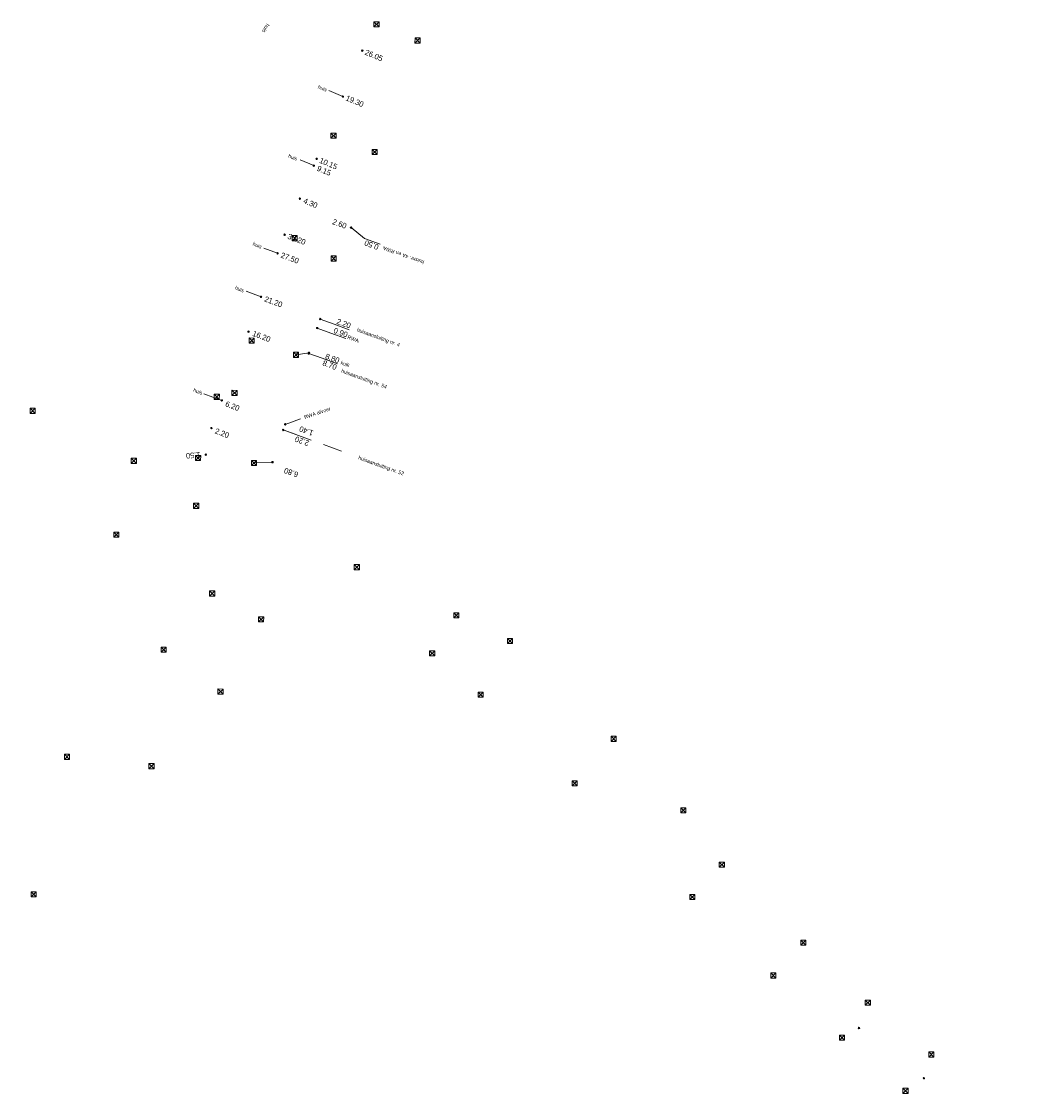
# Model space of a CAD drawing. Header units: inches. Extents: x 0 to 191500, y 0 to 342750.
# Tile 140 of 256: x 186901 to 187039, y 331270 to 331415. Entities that reach past the tile are written whole.
import ezdxf
from ezdxf.enums import TextEntityAlignment as Align

# ---------------------------------------------------------------- set-up
doc = ezdxf.new("R2010")
doc.units = ezdxf.units.IN
doc.header["$MEASUREMENT"] = 0
doc.linetypes.add('RI-GWA_HUISAANSLUITING', pattern=[23, 4, -1.8, 2.6, -1.8, 4.6, -1.8, 4.6, -1.8])
doc.linetypes.add('RI-HWA_KOLKAANSLUITING', pattern=[4.3, 2.5, -1.8])
doc.layers.get('0').update_dxf_attribs({"lineweight": 20})
for name, color, linetype, lineweight in [('ECW', 150, 'Continuous', 20), ('N-WE-RI-GWA-MAATVOERING-T25', 30, 'RI-GWA_HUISAANSLUITING', 20), ('N-WE-RI-GWA_HUISAANSLUITING', 30, 'RI-GWA_HUISAANSLUITING', 20), ('N-WE-RI-HWA_KOLK-S', 150, 'Continuous', 20), ('N-WE-RI-HWA_KOLKAANSLUITING', 150, 'RI-HWA_KOLKAANSLUITING', 20), ('N-WE-RI-INLAAT', 7, 'Continuous', 20), ('Tekst algemeen', 7, 'Continuous', 20)]:
    doc.layers.add(name, color=color, linetype=linetype, lineweight=lineweight)
picture_1 = doc.add_image_def('image1.ecw', size_in_pixel=(220000, 285000))

# ---------------------------------------------------------------- blocks, each defined once
blk = doc.blocks.new('A$C2C270354')
h = blk.add_hatch(color=256)
h.dxf.hatch_style = 1
edge = h.paths.add_edge_path()
edge.add_arc((0, 0), 0.1, 0, 360)
blk.add_circle((0, 0), 0.1)

msp = doc.modelspace()

# ---------------------------------------------------------------- linework, layer by layer
at = {"layer": 'N-WE-RI-GWA-MAATVOERING-T25'}
for p, q in [((186947.231, 331385.88), (186949.358, 331385.096)), ((186943.112, 331374.264), (186945.133, 331373.512)), ((186942.662, 331373.044), (186944.669, 331372.305)), ((186941.469, 331369.652), (186943.564, 331368.886)), ((186936.214, 331359.946), (186945.436, 331356.595))]:
    msp.add_line(p, q, dxfattribs=at)
at = {"layer": 'N-WE-RI-GWA_HUISAANSLUITING'}
for p, q in [((186944.294, 331405.086), (186942.384, 331405.888)), ((186940.354, 331395.732), (186938.519, 331396.501)), ((186945.39, 331387.343), (186947.231, 331385.88)), ((186935.449, 331383.86), (186933.602, 331384.555)), ((186933.22, 331377.967), (186931.202, 331378.724)), ((186941.219, 331374.963), (186943.112, 331374.264)), ((186940.808, 331373.73), (186942.662, 331373.044)), ((186939.661, 331370.289), (186941.469, 331369.652)), ((186927.908, 331363.939), (186925.487, 331364.842)), ((186936.468, 331360.705), (186938.55, 331361.45)), ((186936.215, 331359.947), (186937.809, 331359.379))]:
    msp.add_line(p, q, dxfattribs=at)
at = {"layer": 'N-WE-RI-HWA_KOLK-S'}
for p, q in [((186948.49452, 331415.20797, 54.511), (186948.49303, 331414.51152, 54.511)), ((186948.49303, 331414.51152, 54.511), (186949.19097, 331415.20648, 54.511)), ((186948.49303, 331414.51152, 54.511), (186949.18948, 331414.51003, 54.511)), ((186948.49452, 331415.20797, 54.511), (186949.18948, 331414.51003, 54.511)), ((186949.19097, 331415.20648, 54.511), (186948.49452, 331415.20797, 54.511)), ((186949.18948, 331414.51003, 54.511), (186949.19097, 331415.20648, 54.511)), ((186954.05152, 331413.01897, 54.507), (186954.05003, 331412.32252, 54.507)), ((186954.05003, 331412.32252, 54.507), (186954.74797, 331413.01748, 54.507)), ((186954.05152, 331413.01897, 54.507), (186954.74648, 331412.32103, 54.507)), ((186954.74797, 331413.01748, 54.507), (186954.05152, 331413.01897, 54.507)), ((186954.74648, 331412.32103, 54.507), (186954.74797, 331413.01748, 54.507)), ((186954.05003, 331412.32252, 54.507), (186954.74648, 331412.32103, 54.507)), ((186942.67052, 331400.14697, 54.264), (186942.66903, 331399.45052, 54.264)), ((186942.66903, 331399.45052, 54.264), (186943.36697, 331400.14548, 54.264)), ((186942.67052, 331400.14697, 54.264), (186943.36548, 331399.44903, 54.264)), ((186943.36697, 331400.14548, 54.264), (186942.67052, 331400.14697, 54.264)), ((186943.36548, 331399.44903, 54.264), (186943.36697, 331400.14548, 54.264)), ((186942.66903, 331399.45052, 54.264), (186943.36548, 331399.44903, 54.264)), ((186948.23352, 331397.92897, 54.321), (186948.23203, 331397.23252, 54.321)), ((186948.23203, 331397.23252, 54.321), (186948.92997, 331397.92748, 54.321)), ((186948.23203, 331397.23252, 54.321), (186948.92848, 331397.23103, 54.321)), ((186948.23352, 331397.92897, 54.321), (186948.92848, 331397.23103, 54.321)), ((186948.92997, 331397.92748, 54.321), (186948.23352, 331397.92897, 54.321)), ((186948.92848, 331397.23103, 54.321), (186948.92997, 331397.92748, 54.321)), ((186937.41652, 331386.26797, 54.144), (186937.41503, 331385.57152, 54.144)), ((186937.41503, 331385.57152, 54.144), (186938.11297, 331386.26648, 54.144)), ((186937.41503, 331385.57152, 54.144), (186938.11148, 331385.57003, 54.144)), ((186937.41652, 331386.26797, 54.144), (186938.11148, 331385.57003, 54.144)), ((186938.11297, 331386.26648, 54.144), (186937.41652, 331386.26797, 54.144)), ((186938.11148, 331385.57003, 54.144), (186938.11297, 331386.26648, 54.144)), ((186942.70252, 331383.49997, 54.156), (186942.70103, 331382.80352, 54.156)), ((186942.70103, 331382.80352, 54.156), (186943.39897, 331383.49848, 54.156)), ((186942.70103, 331382.80352, 54.156), (186943.39748, 331382.80203, 54.156)), ((186942.70252, 331383.49997, 54.156), (186943.39748, 331382.80203, 54.156)), ((186943.39897, 331383.49848, 54.156), (186942.70252, 331383.49997, 54.156)), ((186943.39748, 331382.80203, 54.156), (186943.39897, 331383.49848, 54.156)), ((186931.60152, 331372.39597, 54.103), (186931.60003, 331371.69952, 54.103)), ((186931.60003, 331371.69952, 54.103), (186932.29797, 331372.39448, 54.103)), ((186931.60152, 331372.39597, 54.103), (186932.29648, 331371.69803, 54.103)), ((186932.29797, 331372.39448, 54.103), (186931.60152, 331372.39597, 54.103)), ((186932.29648, 331371.69803, 54.103), (186932.29797, 331372.39448, 54.103)), ((186931.60003, 331371.69952, 54.103), (186932.29648, 331371.69803, 54.103)), ((186937.60352, 331370.46097, 54.07), (186937.60203, 331369.76452, 54.07)), ((186937.60203, 331369.76452, 54.07), (186938.29997, 331370.45948, 54.07)), ((186937.60352, 331370.46097, 54.07), (186938.29848, 331369.76303, 54.07)), ((186938.29997, 331370.45948, 54.07), (186937.60352, 331370.46097, 54.07)), ((186938.29848, 331369.76303, 54.07), (186938.29997, 331370.45948, 54.07)), ((186937.60203, 331369.76452, 54.07), (186938.29848, 331369.76303, 54.07)), ((186926.86852, 331364.78497, 53.933), (186926.86703, 331364.08852, 53.933)), ((186926.86703, 331364.08852, 53.933), (186927.56497, 331364.78348, 53.933)), ((186926.86852, 331364.78497, 53.933), (186927.56348, 331364.08703, 53.933)), ((186927.56497, 331364.78348, 53.933), (186926.86852, 331364.78497, 53.933)), ((186927.56348, 331364.08703, 53.933), (186927.56497, 331364.78348, 53.933)), ((186929.27552, 331365.30997, 54.019), (186929.27403, 331364.61352, 54.019)), ((186929.27403, 331364.61352, 54.019), (186929.97197, 331365.30848, 54.019)), ((186929.27552, 331365.30997, 54.019), (186929.97048, 331364.61203, 54.019)), ((186929.97197, 331365.30848, 54.019), (186929.27552, 331365.30997, 54.019)), ((186929.97048, 331364.61203, 54.019), (186929.97197, 331365.30848, 54.019)), ((186926.86703, 331364.08852, 53.933), (186927.56348, 331364.08703, 53.933)), ((186929.27403, 331364.61352, 54.019), (186929.97048, 331364.61203, 54.019)), ((186901.95752, 331362.88197, 54.173), (186901.95603, 331362.18552, 54.173)), ((186901.95603, 331362.18552, 54.173), (186902.65397, 331362.88048, 54.173)), ((186901.95603, 331362.18552, 54.173), (186902.65248, 331362.18403, 54.173)), ((186901.95752, 331362.88197, 54.173), (186902.65248, 331362.18403, 54.173)), ((186902.65397, 331362.88048, 54.173), (186901.95752, 331362.88197, 54.173)), ((186902.65248, 331362.18403, 54.173), (186902.65397, 331362.88048, 54.173)), ((186915.65152, 331356.10997, 53.965), (186915.65003, 331355.41352, 53.965)), ((186915.65003, 331355.41352, 53.965), (186916.34797, 331356.10848, 53.965)), ((186915.65152, 331356.10997, 53.965), (186916.34648, 331355.41203, 53.965)), ((186916.34797, 331356.10848, 53.965), (186915.65152, 331356.10997, 53.965)), ((186916.34648, 331355.41203, 53.965), (186916.34797, 331356.10848, 53.965)), ((186924.34152, 331356.50097, 53.955), (186924.34003, 331355.80452, 53.955)), ((186924.34003, 331355.80452, 53.955), (186925.03797, 331356.49948, 53.955)), ((186924.34152, 331356.50097, 53.955), (186925.03648, 331355.80303, 53.955)), ((186925.03797, 331356.49948, 53.955), (186924.34152, 331356.50097, 53.955)), ((186925.03648, 331355.80303, 53.955), (186925.03797, 331356.49948, 53.955)), ((186915.65003, 331355.41352, 53.965), (186916.34648, 331355.41203, 53.965)), ((186924.34003, 331355.80452, 53.955), (186925.03648, 331355.80303, 53.955)), ((186931.91252, 331355.82197, 53.996), (186931.91103, 331355.12552, 53.996)), ((186931.91103, 331355.12552, 53.996), (186932.60897, 331355.82048, 53.996)), ((186931.91103, 331355.12552, 53.996), (186932.60748, 331355.12403, 53.996)), ((186931.91252, 331355.82197, 53.996), (186932.60748, 331355.12403, 53.996)), ((186932.60897, 331355.82048, 53.996), (186931.91252, 331355.82197, 53.996)), ((186932.60748, 331355.12403, 53.996), (186932.60897, 331355.82048, 53.996)), ((186924.08052, 331350.02397, 53.967), (186924.07903, 331349.32752, 53.967)), ((186924.07903, 331349.32752, 53.967), (186924.77697, 331350.02248, 53.967)), ((186924.07903, 331349.32752, 53.967), (186924.77548, 331349.32603, 53.967)), ((186924.08052, 331350.02397, 53.967), (186924.77548, 331349.32603, 53.967)), ((186924.77697, 331350.02248, 53.967), (186924.08052, 331350.02397, 53.967)), ((186924.77548, 331349.32603, 53.967), (186924.77697, 331350.02248, 53.967)), ((186913.27752, 331346.11197, 54.081), (186913.27603, 331345.41552, 54.081)), ((186913.27603, 331345.41552, 54.081), (186913.97397, 331346.11048, 54.081)), ((186913.27752, 331346.11197, 54.081), (186913.97248, 331345.41403, 54.081)), ((186913.97397, 331346.11048, 54.081), (186913.27752, 331346.11197, 54.081)), ((186913.97248, 331345.41403, 54.081), (186913.97397, 331346.11048, 54.081)), ((186913.27603, 331345.41552, 54.081), (186913.97248, 331345.41403, 54.081)), ((186945.83752, 331341.70897, 53.932), (186945.83603, 331341.01252, 53.932)), ((186945.83603, 331341.01252, 53.932), (186946.53397, 331341.70748, 53.932)), ((186945.83752, 331341.70897, 53.932), (186946.53248, 331341.01103, 53.932)), ((186946.53397, 331341.70748, 53.932), (186945.83752, 331341.70897, 53.932)), ((186946.53248, 331341.01103, 53.932), (186946.53397, 331341.70748, 53.932)), ((186945.83603, 331341.01252, 53.932), (186946.53248, 331341.01103, 53.932)), ((186926.24752, 331338.14997, 53.978), (186926.24603, 331337.45352, 53.978)), ((186926.24603, 331337.45352, 53.978), (186926.94397, 331338.14848, 53.978)), ((186926.24603, 331337.45352, 53.978), (186926.94248, 331337.45203, 53.978)), ((186926.24752, 331338.14997, 53.978), (186926.94248, 331337.45203, 53.978)), ((186926.94397, 331338.14848, 53.978), (186926.24752, 331338.14997, 53.978)), ((186926.94248, 331337.45203, 53.978), (186926.94397, 331338.14848, 53.978)), ((186932.86952, 331334.66397, 53.946), (186932.86803, 331333.96752, 53.946)), ((186932.86803, 331333.96752, 53.946), (186933.56597, 331334.66248, 53.946)), ((186932.86952, 331334.66397, 53.946), (186933.56448, 331333.96603, 53.946)), ((186933.56597, 331334.66248, 53.946), (186932.86952, 331334.66397, 53.946)), ((186933.56448, 331333.96603, 53.946), (186933.56597, 331334.66248, 53.946)), ((186959.30152, 331335.18297, 53.925), (186959.30003, 331334.48652, 53.925)), ((186959.30003, 331334.48652, 53.925), (186959.99797, 331335.18148, 53.925)), ((186959.30003, 331334.48652, 53.925), (186959.99648, 331334.48503, 53.925)), ((186959.30152, 331335.18297, 53.925), (186959.99648, 331334.48503, 53.925)), ((186959.99797, 331335.18148, 53.925), (186959.30152, 331335.18297, 53.925)), ((186959.99648, 331334.48503, 53.925), (186959.99797, 331335.18148, 53.925)), ((186932.86803, 331333.96752, 53.946), (186933.56448, 331333.96603, 53.946)), ((186966.55752, 331331.71397), (186966.55603, 331331.01752)), ((186966.55603, 331331.01752), (186967.25397, 331331.71248)), ((186966.55752, 331331.71397), (186967.25248, 331331.01603)), ((186967.25397, 331331.71248), (186966.55752, 331331.71397)), ((186967.25248, 331331.01603), (186967.25397, 331331.71248)), ((186919.69152, 331330.53597, 53.967), (186919.69003, 331329.83952, 53.967)), ((186919.69003, 331329.83952, 53.967), (186920.38797, 331330.53448, 53.967)), ((186919.69003, 331329.83952, 53.967), (186920.38648, 331329.83803, 53.967)), ((186919.69152, 331330.53597, 53.967), (186920.38648, 331329.83803, 53.967)), ((186920.38797, 331330.53448, 53.967), (186919.69152, 331330.53597, 53.967)), ((186920.38648, 331329.83803, 53.967), (186920.38797, 331330.53448, 53.967)), ((186956.02952, 331330.04897, 53.877), (186956.02803, 331329.35252, 53.877)), ((186956.02803, 331329.35252, 53.877), (186956.72597, 331330.04748, 53.877)), ((186956.02952, 331330.04897, 53.877), (186956.72448, 331329.35103, 53.877)), ((186956.72597, 331330.04748, 53.877), (186956.02952, 331330.04897, 53.877)), ((186956.72448, 331329.35103, 53.877), (186956.72597, 331330.04748, 53.877)), ((186966.55603, 331331.01752), (186967.25248, 331331.01603)), ((186956.02803, 331329.35252, 53.877), (186956.72448, 331329.35103, 53.877)), ((186927.38252, 331324.87197, 53.945), (186927.38103, 331324.17552, 53.945)), ((186927.38103, 331324.17552, 53.945), (186928.07897, 331324.87048, 53.945)), ((186927.38103, 331324.17552, 53.945), (186928.07748, 331324.17403, 53.945)), ((186927.38252, 331324.87197, 53.945), (186928.07748, 331324.17403, 53.945)), ((186928.07897, 331324.87048, 53.945), (186927.38252, 331324.87197, 53.945)), ((186928.07748, 331324.17403, 53.945), (186928.07897, 331324.87048, 53.945)), ((186962.58352, 331324.46397, 53.828), (186962.58203, 331323.76752, 53.828)), ((186962.58203, 331323.76752, 53.828), (186963.27997, 331324.46248, 53.828)), ((186962.58352, 331324.46397, 53.828), (186963.27848, 331323.76603, 53.828)), ((186963.27997, 331324.46248, 53.828), (186962.58352, 331324.46397, 53.828)), ((186963.27848, 331323.76603, 53.828), (186963.27997, 331324.46248, 53.828)), ((186962.58203, 331323.76752, 53.828), (186963.27848, 331323.76603, 53.828)), ((186980.58552, 331318.47297, 53.874), (186980.58403, 331317.77652, 53.874)), ((186980.58403, 331317.77652, 53.874), (186981.28197, 331318.47148, 53.874)), ((186980.58552, 331318.47297, 53.874), (186981.28048, 331317.77503, 53.874)), ((186981.28197, 331318.47148, 53.874), (186980.58552, 331318.47297, 53.874)), ((186981.28048, 331317.77503, 53.874), (186981.28197, 331318.47148, 53.874)), ((186980.58403, 331317.77652, 53.874), (186981.28048, 331317.77503, 53.874)), ((186906.60152, 331316.03797, 53.981), (186906.60003, 331315.34152, 53.981)), ((186906.60003, 331315.34152, 53.981), (186907.29797, 331316.03648, 53.981)), ((186906.60003, 331315.34152, 53.981), (186907.29648, 331315.34003, 53.981)), ((186906.60152, 331316.03797, 53.981), (186907.29648, 331315.34003, 53.981)), ((186907.29797, 331316.03648, 53.981), (186906.60152, 331316.03797, 53.981)), ((186907.29648, 331315.34003, 53.981), (186907.29797, 331316.03648, 53.981)), ((186918.04252, 331314.77197, 53.988), (186918.04103, 331314.07552, 53.988)), ((186918.04103, 331314.07552, 53.988), (186918.73897, 331314.77048, 53.988)), ((186918.04103, 331314.07552, 53.988), (186918.73748, 331314.07403, 53.988)), ((186918.04252, 331314.77197, 53.988), (186918.73748, 331314.07403, 53.988)), ((186918.73897, 331314.77048, 53.988), (186918.04252, 331314.77197, 53.988)), ((186918.73748, 331314.07403, 53.988), (186918.73897, 331314.77048, 53.988)), ((186975.31652, 331312.44497, 53.806), (186975.31503, 331311.74852, 53.806)), ((186975.31503, 331311.74852, 53.806), (186976.01297, 331312.44348, 53.806)), ((186975.31652, 331312.44497, 53.806), (186976.01148, 331311.74703, 53.806)), ((186976.01297, 331312.44348, 53.806), (186975.31652, 331312.44497, 53.806)), ((186976.01148, 331311.74703, 53.806), (186976.01297, 331312.44348, 53.806)), ((186975.31503, 331311.74852, 53.806), (186976.01148, 331311.74703, 53.806)), ((186990.02752, 331308.78797, 53.754), (186990.02603, 331308.09152, 53.754)), ((186990.02603, 331308.09152, 53.754), (186990.72397, 331308.78648, 53.754)), ((186990.02603, 331308.09152, 53.754), (186990.72248, 331308.09003, 53.754)), ((186990.02752, 331308.78797, 53.754), (186990.72248, 331308.09003, 53.754)), ((186990.72397, 331308.78648, 53.754), (186990.02752, 331308.78797, 53.754)), ((186990.72248, 331308.09003, 53.754), (186990.72397, 331308.78648, 53.754)), ((186995.24452, 331301.42697, 53.702), (186995.24303, 331300.73052, 53.702)), ((186995.24303, 331300.73052, 53.702), (186995.94097, 331301.42548, 53.702)), ((186995.24303, 331300.73052, 53.702), (186995.93948, 331300.72903, 53.702)), ((186995.24452, 331301.42697, 53.702), (186995.93948, 331300.72903, 53.702)), ((186995.94097, 331301.42548, 53.702), (186995.24452, 331301.42697, 53.702)), ((186995.93948, 331300.72903, 53.702), (186995.94097, 331301.42548, 53.702)), ((186902.07452, 331297.41297, 54.104), (186902.07303, 331296.71652, 54.104)), ((186902.07303, 331296.71652, 54.104), (186902.77097, 331297.41148, 54.104)), ((186902.07303, 331296.71652, 54.104), (186902.76948, 331296.71503, 54.104)), ((186902.07452, 331297.41297, 54.104), (186902.76948, 331296.71503, 54.104)), ((186902.77097, 331297.41148, 54.104), (186902.07452, 331297.41297, 54.104)), ((186902.76948, 331296.71503, 54.104), (186902.77097, 331297.41148, 54.104)), ((186991.23352, 331297.04997, 53.679), (186991.23203, 331296.35352, 53.679)), ((186991.23203, 331296.35352, 53.679), (186991.92997, 331297.04848, 53.679)), ((186991.23203, 331296.35352, 53.679), (186991.92848, 331296.35203, 53.679)), ((186991.23352, 331297.04997, 53.679), (186991.92848, 331296.35203, 53.679)), ((186991.92997, 331297.04848, 53.679), (186991.23352, 331297.04997, 53.679)), ((186991.92848, 331296.35203, 53.679), (186991.92997, 331297.04848, 53.679)), ((187006.26752, 331290.86697, 53.625), (187006.26603, 331290.17052, 53.625)), ((187006.26603, 331290.17052, 53.625), (187006.96397, 331290.86548, 53.625)), ((187006.26752, 331290.86697, 53.625), (187006.96248, 331290.16903, 53.625)), ((187006.96397, 331290.86548, 53.625), (187006.26752, 331290.86697, 53.625)), ((187006.96248, 331290.16903, 53.625), (187006.96397, 331290.86548, 53.625)), ((187006.26603, 331290.17052, 53.625), (187006.96248, 331290.16903, 53.625)), ((187002.20652, 331286.43397, 53.628), (187002.20503, 331285.73752, 53.628)), ((187002.20503, 331285.73752, 53.628), (187002.90297, 331286.43248, 53.628)), ((187002.20652, 331286.43397, 53.628), (187002.90148, 331285.73603, 53.628)), ((187002.90297, 331286.43248, 53.628), (187002.20652, 331286.43397, 53.628)), ((187002.90148, 331285.73603, 53.628), (187002.90297, 331286.43248, 53.628)), ((187002.20503, 331285.73752, 53.628), (187002.90148, 331285.73603, 53.628)), ((187014.99952, 331282.74597, 53.577), (187014.99803, 331282.04952, 53.577)), ((187014.99803, 331282.04952, 53.577), (187015.69597, 331282.74448, 53.577)), ((187014.99803, 331282.04952, 53.577), (187015.69448, 331282.04803, 53.577)), ((187014.99952, 331282.74597, 53.577), (187015.69448, 331282.04803, 53.577)), ((187015.69597, 331282.74448, 53.577), (187014.99952, 331282.74597, 53.577)), ((187015.69448, 331282.04803, 53.577), (187015.69597, 331282.74448, 53.577)), ((187011.49752, 331278.01797, 53.571), (187011.49603, 331277.32152, 53.571)), ((187011.49603, 331277.32152, 53.571), (187012.19397, 331278.01648, 53.571)), ((187011.49752, 331278.01797, 53.571), (187012.19248, 331277.32003, 53.571)), ((187012.19397, 331278.01648, 53.571), (187011.49752, 331278.01797, 53.571)), ((187012.19248, 331277.32003, 53.571), (187012.19397, 331278.01648, 53.571)), ((187011.49603, 331277.32152, 53.571), (187012.19248, 331277.32003, 53.571)), ((187023.59652, 331275.73997, 53.526), (187023.59503, 331275.04352, 53.526)), ((187023.59503, 331275.04352, 53.526), (187024.29297, 331275.73848, 53.526)), ((187023.59503, 331275.04352, 53.526), (187024.29148, 331275.04203, 53.526)), ((187023.59652, 331275.73997, 53.526), (187024.29148, 331275.04203, 53.526)), ((187024.29297, 331275.73848, 53.526), (187023.59652, 331275.73997, 53.526)), ((187024.29148, 331275.04203, 53.526), (187024.29297, 331275.73848, 53.526)), ((187020.09552, 331270.82197, 53.531), (187020.09403, 331270.12552, 53.531)), ((187020.09403, 331270.12552, 53.531), (187020.79197, 331270.82048, 53.531)), ((187020.09552, 331270.82197, 53.531), (187020.79048, 331270.12403, 53.531)), ((187020.79197, 331270.82048, 53.531), (187020.09552, 331270.82197, 53.531)), ((187020.79048, 331270.12403, 53.531), (187020.79197, 331270.82048, 53.531)), ((187020.09403, 331270.12552, 53.531), (187020.79048, 331270.12403, 53.531))]:
    msp.add_line(p, q, dxfattribs=at)
at = {"layer": 'N-WE-RI-HWA_KOLKAANSLUITING'}
for p, q in [((186939.693, 331370.384), (186937.951, 331370.112, 54.07)), ((186934.76, 331355.581), (186932.285, 331355.501))]:
    msp.add_line(p, q, dxfattribs=at)

# ---------------------------------------------------------------- block references
at = {"layer": 'N-WE-RI-INLAAT', "rotation": 0.06357443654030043}
for p in [(186946.916, 331411.306), (186944.294, 331405.086), (186940.741, 331396.654), (186940.354, 331395.732), (186938.47, 331391.263), (186936.407, 331386.384), (186945.39, 331387.343), (186935.449, 331383.86), (186933.22, 331377.967), (186941.219, 331374.963), (186931.512, 331373.261), (186940.808, 331373.73), (186939.693, 331370.384), (186939.661, 331370.289), (186927.908, 331363.939), (186926.492, 331360.198), (186936.468, 331360.705), (186936.214, 331359.946), (186925.725, 331356.606), (186934.76, 331355.581), (187014.15, 331278.965), (187022.934, 331272.174)]:
    msp.add_blockref('A$C2C270354', p, dxfattribs=at)

# ---------------------------------------------------------------- texts
at = {"layer": 'N-WE-RI-GWA-MAATVOERING-T25'}
for s, height, rotation, oblique, p in [('26.05', 0.749923, 337.3311364, 359.9980181, (186948.485, 331410.658)), ('19.30', 0.749923, 337.3311364, 359.9980181, (186945.897, 331404.465)), ('10.15', 0.749923, 337.3311364, 359.9980181, (186942.333, 331396.006)), ('9.15', 0.749923, 337.3311364, 359.9980181, (186941.74, 331395.053)), ('4.30', 0.749923, 337.3311364, 359.9980181, (186939.903, 331390.66)), ('2.60', 0.75004, 340.0893739, 0.0463746, (186943.837, 331387.857)), ('30.20', 0.75, 339.4191407, 0.0288336, (186938.035, 331385.775)), ('0.50', 0.7497, 160.0893739, 359.974539, (186948.168, 331384.985)), ('27.50', 0.75, 339.4191407, 0.0288336, (186937.11, 331383.224)), ('21.20', 0.7497, 340.0893739, 359.974539, (186934.89, 331377.299)), ('2.20', 0.749443, 339.9534029, 0.0083577, (186944.406, 331374.354)), ('0.90', 0.749443, 339.9534029, 0.0083577, (186943.988, 331373.132)), ('16.20', 0.749298, 339.5184455, 359.9849941, (186933.274, 331372.619)), ('8.70', 0.749443, 339.9534029, 0.0083577, (186942.506, 331368.728)), ('8.80', 0.749443, 339.9534029, 0.0083577, (186942.872, 331369.638)), ('6.20', 0.749298, 339.5184455, 359.9849941, (186929.337, 331363.183)), ('1.40', 0.749443, 159.9534029, 0.0083577, (186939.341, 331359.802)), ('2.20', 0.749549, 339.0463327, 359.9960341, (186927.931, 331359.511)), ('2.20', 0.749443, 159.9534029, 0.0083577, (186938.755, 331358.426)), ('1.50', 0.750245, 184.4638512, 0.0300022, (186924.027, 331356.513)), ('6.80', 0.749443, 159.9534029, 0.0083577, (186937.281, 331354.173))]:
    msp.add_text(s, height=height, rotation=rotation, dxfattribs=dict(at, oblique=oblique)).set_placement(p, align=Align.MIDDLE_CENTER)
at = {"layer": 'Tekst algemeen'}
for s, height, rotation, oblique, p in [('huis', 0.499625, 239.8494916, 0.0068727, (186933.856, 331414.345)), ('huis', 0.500469, 337.6821526, 359.9937893, (186941.522, 331406.204)), ('huis', 0.500469, 337.6821526, 359.9937893, (186937.512, 331396.857)), ('huis', 0.500469, 337.6821526, 359.9937893, (186932.707, 331384.949)), ('huis', 0.500469, 337.6821526, 359.9937893, (186930.302, 331379.007)), ('huisaansluiting nr. 4', 0.5001408, 339.9609815, 359.9538755, (186949.101, 331372.49)), ('RWA', 0.500141, 339.9609815, 359.9538755, (186945.692, 331372.278)), ('kolk', 0.500141, 339.9609815, 359.9538755, (186944.602, 331368.876)), ('huisaansluiting nr. 54', 0.5001408, 339.9609815, 359.9538755, (186947.159, 331366.866)), ('huis', 0.500308, 337.4683599, 0.035369, (186924.665, 331365.163)), ('RWA afvoer', 0.499973, 18.8493776, 359.9433166, (186940.828, 331362.256))]:
    msp.add_text(s, height=height, rotation=rotation, dxfattribs=dict(at, oblique=oblique)).set_placement(p, align=Align.MIDDLE_CENTER)
for s, rotation, p in [('huisnr. 4A en RWA', 160.1148349, (186952.499, 331383.596)), ('huisaansluiting nr. 52', 340.1148349, (186949.474, 331355.119))]:
    msp.add_text(s, height=0.4998, rotation=rotation, dxfattribs=at).set_placement(p, align=Align.MIDDLE_CENTER)

# ---------------------------------------------------------------- pictures from other files: only their frames are drawn
at = {"layer": 'ECW'}
image = msp.add_image(picture_1, insert=(180500, 328500), size_in_units=(11000, 14250), dxfattribs=at)
image.dxf.flags = 7

doc.saveas('drawing.dxf')
